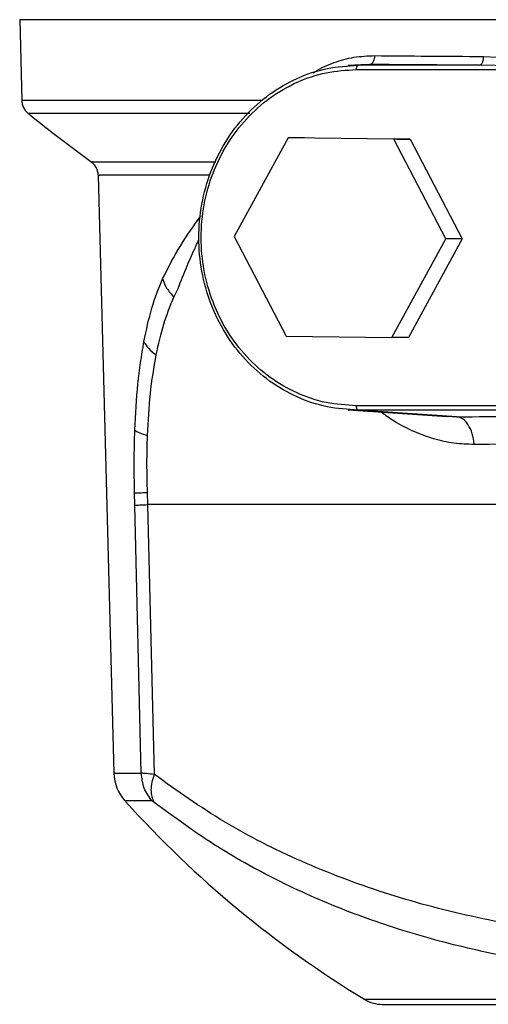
# Model space of a CAD drawing. Header units: millimetres. Extents: x 180 to 1986, y 18 to 1593.
# Tile 9 of 50: x 195 to 249, y 952 to 1066. Entities that reach past the tile are written whole.
import ezdxf

# ---------------------------------------------------------------- set-up
doc = ezdxf.new("R2010")
doc.units = ezdxf.units.MM

msp = doc.modelspace()

# ---------------------------------------------------------------- linework, layer by layer
at = {"color": 7, "linetype": 'Continuous', "lineweight": 25}
for p, q in [((194.77, 1066.34), (195.01, 1056.95)), ((248.62, 1062.07), (256.2, 1061.66)), ((233.92, 1061.07), (232.82, 1060.89)), ((234.35, 1061.11), (232.88, 1061.01)), ((235.37, 1061.14), (234.05, 1061.05)), ((248.11, 1061.05), (234.05, 1061.05)), ((256.01, 1060.91), (248.11, 1061.05)), ((233.86, 1060.55), (255.95, 1060.55)), ((225.93, 1052.6), (219.68, 1041.17)), ((238.19, 1052.46), (225.93, 1052.6)), ((227.84, 1052.6), (225.93, 1052.6)), ((244.22, 1040.89), (238.19, 1052.46)), ((240.11, 1052.46), (238.19, 1052.46)), ((238.54, 1052.48), (240.11, 1052.46)), ((240.11, 1052.46), (246.13, 1040.89)), ((203.88, 1048.28), (205.7, 978.85)), ((219.68, 1041.17), (225.7, 1029.6)), ((237.97, 1029.46), (244.22, 1040.89)), ((246.13, 1040.89), (239.88, 1029.46)), ((246.13, 1040.89), (244.22, 1040.89)), ((212.66, 1034.13), (213.15, 1035.12)), ((225.7, 1029.6), (237.97, 1029.46)), ((239.88, 1029.46), (237.97, 1029.46)), ((232.88, 1021.06), (244.4, 1020.27)), ((293.91, 1021.52), (233.86, 1021.52)), ((294.1, 1021.02), (234.05, 1021.02)), ((245.51, 1020.24), (234.05, 1021.02)), ((208.15, 1009.97), (208.11, 1011.39)), ((209.65, 1010.04), (209.6, 1011.45)), ((208.88, 978.86), (208.15, 1009.97)), ((210.4, 978.71), (209.65, 1010.04))]:
    msp.add_line(p, q, dxfattribs=at)
at = {"color": 8, "linetype": 'Continuous', "lineweight": 25}
for p, q in [((235.37, 1061.14), (234.35, 1061.09)), ((244.4, 1020.31), (245.51, 1020.24))]:
    msp.add_line(p, q, dxfattribs=at)
at = {"color": 7, "linetype": 'Continuous', "lineweight": 25}
for centre, radius, start, end in [((197.01, 1057.01), 2, 181.0956, 230.9103), ((299.79, 1183.52), 165, 230.9466, 234.1558), ((201.88, 1048.23), 2, 1.5, 54.1078), ((210.7, 978.99), 5, 181.5, 222.0621), ((299.79, 1059.38), 125, 222.1012, 238.6632), ((236.86, 956.03), 4, 238.663, 270)]:
    msp.add_arc(centre, radius, start, end, dxfattribs=at)
for points in [[(263.89, 1066.33), (260.55, 1066.33), (253.86, 1066.33), (244.44, 1066.33), (235.59, 1066.33), (227.44, 1066.33), (220.05, 1066.33), (213.49, 1066.33), (207.83, 1066.33), (203.13, 1066.33), (199.41, 1066.33), (196.75, 1066.33), (195.08, 1066.33), (194.87, 1066.33), (194.77, 1066.33)], [(234.05, 1021.02), (232.84, 1021.1), (230.42, 1021.24), (226.93, 1022.43), (223.71, 1024.28), (220.89, 1026.79), (218.58, 1029.84), (216.86, 1033.33), (215.8, 1037.1), (215.44, 1041.03), (215.8, 1044.96), (216.86, 1048.74), (218.58, 1052.22), (220.89, 1055.28), (223.71, 1057.78), (226.93, 1059.63), (230.42, 1060.82), (232.84, 1060.97), (234.05, 1061.05)], [(233.86, 1060.55), (233.86, 1060.61), (233.87, 1060.74), (233.91, 1060.9), (233.97, 1061.02), (234.02, 1061.04), (234.05, 1061.05)], [(233.86, 1021.52), (232.68, 1021.59), (230.32, 1021.74), (226.92, 1022.9), (223.78, 1024.7), (221.03, 1027.15), (218.78, 1030.12), (217.1, 1033.52), (216.07, 1037.2), (215.72, 1041.03), (216.07, 1044.87), (217.1, 1048.55), (218.78, 1051.94), (221.03, 1054.92), (223.78, 1057.37), (226.92, 1059.17), (230.32, 1060.33), (232.68, 1060.47), (233.86, 1060.55)], [(209.18, 1028.96), (209.47, 1030.3), (210.03, 1032.99), (210.91, 1035.16), (211.35, 1036.24)], [(211.35, 1036.24), (211.49, 1035.87), (211.79, 1035.13), (212.37, 1034.46), (212.66, 1034.13)], [(208.13, 1018.7), (208.22, 1020.52), (208.41, 1024.16), (208.92, 1027.36), (209.18, 1028.96)], [(209.18, 1028.96), (209.34, 1028.69), (209.66, 1028.14), (210.29, 1027.66), (210.61, 1027.42)], [(234.05, 1021.02), (234.02, 1021.03), (233.97, 1021.05), (233.91, 1021.16), (233.87, 1021.33), (233.86, 1021.46), (233.86, 1021.52)], [(208.13, 1018.7), (208.29, 1018.59), (208.62, 1018.36), (209.27, 1018.17), (209.6, 1018.07)], [(208.11, 1011.39), (208.27, 1011.4), (208.6, 1011.42), (209.27, 1011.44), (209.6, 1011.45)], [(251.16, 1010.04), (247.4, 1010.04), (239.89, 1010.04), (229.24, 1010.04), (219.07, 1010.04), (212.79, 1010.04), (209.65, 1010.04)], [(210.13, 975.64), (209.78, 976.12), (209.08, 977.08), (208.95, 978.27), (208.88, 978.86)], [(236.86, 952.03), (236.98, 952.03), (237.21, 952.03), (239.06, 952.03), (241.99, 952.03), (246.05, 952.03), (251.14, 952.03), (257.19, 952.03), (264.09, 952.03), (271.68, 952.03), (277.23, 952.03), (280, 952.03)]]:
    msp.add_open_spline(points, degree=3, dxfattribs=at)
at = {"color": 8, "linetype": 'Continuous', "lineweight": 25}
for points, knots in [([(228.82, 1060.13), (228.91, 1060.19), (229.66, 1060.74), (231.25, 1061.39), (233.55, 1062.06), (235.17, 1062.13), (235.99, 1062.16)], [0, 0, 0, 0, 0.042057, 0.362858, 0.680702, 1, 1, 1, 1]), ([(222.97, 1056.95), (221.16, 1056.95), (217.32, 1056.95), (212.2, 1056.95), (207.49, 1056.95), (203.5, 1056.95), (200.25, 1056.95), (197.74, 1056.95), (196.03, 1056.95), (195.11, 1056.95), (195.1, 1056.95), (195.1, 1056.95)], [0, 0, 0, 0, 0.103264, 0.219847, 0.336429, 0.453012, 0.569594, 0.686177, 0.802759, 0.919342, 1, 1, 1, 1]), ([(221.5, 1055.45), (218.98, 1055.45), (213.93, 1055.45), (207.77, 1055.45), (202.76, 1055.45), (199.02, 1055.45), (196.69, 1055.45), (195.66, 1055.45), (195.85, 1055.45), (195.89, 1055.45)], [0, 0, 0, 0, 0.159377, 0.318754, 0.478132, 0.637509, 0.796886, 0.956263, 1, 1, 1, 1]), ([(203.23, 1049.85), (203.19, 1049.85), (203.07, 1049.85), (204.34, 1049.85), (206.91, 1049.85), (210.98, 1049.85), (214.57, 1049.85), (217.14, 1049.85), (217.54, 1049.85)], [0, 0, 0, 0, 0.098948, 0.314208, 0.529469, 0.74473, 0.95999, 1, 1, 1, 1]), ([(216.85, 1048.28), (215.12, 1048.28), (211.57, 1048.28), (207.74, 1048.28), (205.14, 1048.28), (203.9, 1048.28), (204.01, 1048.28), (204.05, 1048.28)], [0, 0, 0, 0, 0.2169207, 0.4432712, 0.6696217, 0.8959722, 1, 1, 1, 1]), ([(211.35, 1036.24), (212.02, 1037.56), (213.32, 1040.12), (214.98, 1042.43), (215.79, 1043.54)], [0, 0, 0, 0, 0.5148597, 1, 1, 1, 1]), ([(213.15, 1035.12), (213.5, 1036.01), (214.15, 1037.65), (214.97, 1039.54), (215.46, 1040.55), (215.58, 1040.81)], [0, 0, 0, 0, 0.464413, 0.86363, 1, 1, 1, 1]), ([(236.72, 1020.8), (237.22, 1020.44), (238.43, 1019.57), (240.47, 1018.52), (242.8, 1017.66), (245.17, 1017.14), (246.75, 1017.09), (247.54, 1017.06)], [0, 0, 0, 0, 0.1488761, 0.3629622, 0.5765745, 0.7883419, 1, 1, 1, 1]), ([(205.83, 978.86), (205.8, 978.86), (205.66, 978.86), (206.55, 978.86), (208.1, 978.86), (208.88, 978.86)], [0, 0, 0, 0, 0.146238, 0.573119, 1, 1, 1, 1]), ([(210.13, 975.64), (209.36, 975.64), (207.83, 975.64), (206.95, 975.64), (207.08, 975.64), (207.12, 975.64)], [0, 0, 0, 0, 0.426839, 0.853677, 1, 1, 1, 1]), ([(234.78, 952.62), (234.78, 952.62), (234.57, 952.62), (235.29, 952.62), (237.01, 952.62), (240.07, 952.62), (244.24, 952.62), (249.49, 952.62), (255.71, 952.62), (262.82, 952.62), (270.64, 952.62), (276.35, 952.62), (279.21, 952.62)], [0, 0, 0, 0, 0.000071, 0.111174, 0.222277, 0.33338, 0.444484, 0.555587, 0.66669, 0.777793, 0.888897, 1, 1, 1, 1])]:
    msp.add_open_spline(points, degree=3, knots=knots, dxfattribs=at)
at = {"color": 7, "linetype": 'Continuous', "lineweight": 25}
for points, knots in [([(235.37, 1061.14), (235.45, 1061.15), (235.57, 1061.18), (235.71, 1061.31), (235.81, 1061.44), (235.89, 1061.61), (235.97, 1061.84), (235.98, 1062.04), (235.99, 1062.16)], [0, 0, 0, 0, 0.239442, 0.368351, 0.5, 0.631649, 0.760558, 1, 1, 1, 1]), ([(235.99, 1062.16), (238.02, 1062.14), (242.08, 1062.11), (246.44, 1062.08), (248.62, 1062.07)], [0, 0, 0, 0, 0.501307, 1, 1, 1, 1]), ([(248.11, 1061.05), (248.18, 1061.06), (248.28, 1061.09), (248.4, 1061.22), (248.48, 1061.35), (248.54, 1061.52), (248.61, 1061.75), (248.61, 1061.95), (248.62, 1062.07)], [0, 0, 0, 0, 0.239453, 0.368358, 0.5, 0.631642, 0.760547, 1, 1, 1, 1]), ([(248.11, 1061.05), (245.91, 1061.06), (241.5, 1061.08), (237.41, 1061.12), (235.37, 1061.14)], [0, 0, 0, 0, 0.499997, 1, 1, 1, 1]), ([(210.61, 1027.42), (210.88, 1028.65), (211.43, 1031.12), (212.25, 1033.12), (212.66, 1034.13)], [0, 0, 0, 0, 0.496695, 1, 1, 1, 1]), ([(209.6, 1018.07), (209.69, 1019.72), (209.86, 1023.03), (210.36, 1025.95), (210.61, 1027.42)], [0, 0, 0, 0, 0.497682, 1, 1, 1, 1]), ([(245.51, 1020.24), (250.21, 1020.26), (259.6, 1020.3), (274.47, 1020.31), (289.77, 1020.3), (300.29, 1020.26), (305.57, 1020.24)], [0, 0, 0, 0, 0.250778, 0.50085, 0.750026, 1, 1, 1, 1]), ([(247.54, 1017.06), (247.47, 1017.48), (247.33, 1018.33), (246.84, 1019.37), (246.21, 1020.08), (245.74, 1020.18), (245.51, 1020.24)], [0, 0, 0, 0, 0.242879, 0.5, 0.757121, 1, 1, 1, 1]), ([(208.11, 1011.39), (208.08, 1012.62), (208.03, 1015.09), (208.1, 1017.5), (208.13, 1018.7)], [0, 0, 0, 0, 0.5004854, 1, 1, 1, 1]), ([(209.6, 1011.45), (209.57, 1012.57), (209.51, 1014.8), (209.57, 1016.98), (209.6, 1018.07)], [0, 0, 0, 0, 0.499728, 1, 1, 1, 1]), ([(247.54, 1017.06), (252.15, 1017.1), (261.34, 1017.19), (275.92, 1017.22), (290.92, 1017.19), (301.24, 1017.1), (306.41, 1017.06)], [0, 0, 0, 0, 0.250774, 0.50085, 0.75003, 1, 1, 1, 1]), ([(208.15, 1009.97), (208.31, 1009.98), (208.64, 1010), (209.32, 1010.02), (209.65, 1010.04)], [0, 0, 0, 0, 0.499999, 1, 1, 1, 1]), ([(210.4, 978.71), (210.07, 978.75), (209.38, 978.83), (209.05, 978.85), (208.88, 978.86)], [0, 0, 0, 0, 0.483253, 1, 1, 1, 1]), ([(210.39, 975.48), (210.29, 975.69), (210.1, 976.12), (210.02, 976.92), (210.1, 977.79), (210.3, 978.41), (210.4, 978.71)], [0, 0, 0, 0, 0.247176, 0.5, 0.752824, 1, 1, 1, 1]), ([(339.77, 971.43), (335.91, 969.97), (328.17, 967.04), (316.23, 963.78), (304.24, 961.34), (292.29, 959.78), (280.52, 959.08), (268.99, 959.24), (257.83, 960.24), (247.15, 962.1), (236.96, 964.84), (227.37, 968.49), (218.4, 973.01), (213.06, 976.81), (210.4, 978.71)], [0, 0, 0, 0, 0.082668, 0.166117, 0.249988, 0.332848, 0.416291, 0.499854, 0.583069, 0.666338, 0.749254, 0.833228, 0.916944, 1, 1, 1, 1]), ([(210.39, 975.48), (210.34, 975.53), (210.25, 975.59), (210.17, 975.63), (210.14, 975.64), (210.13, 975.64)], [0, 0, 0, 0, 0.500717, 0.754477, 1, 1, 1, 1]), ([(277.68, 955.15), (274.43, 955.21), (267.93, 955.33), (258.54, 956.29), (249.47, 957.84), (240.78, 960.02), (232.44, 962.85), (224.6, 966.34), (217.15, 970.48), (212.66, 973.8), (210.39, 975.48)], [0, 0, 0, 0, 0.125543, 0.250129, 0.374333, 0.498911, 0.62292, 0.749653, 0.873325, 1, 1, 1, 1])]:
    msp.add_open_spline(points, degree=3, knots=knots, dxfattribs=at)

doc.saveas('drawing.dxf')
